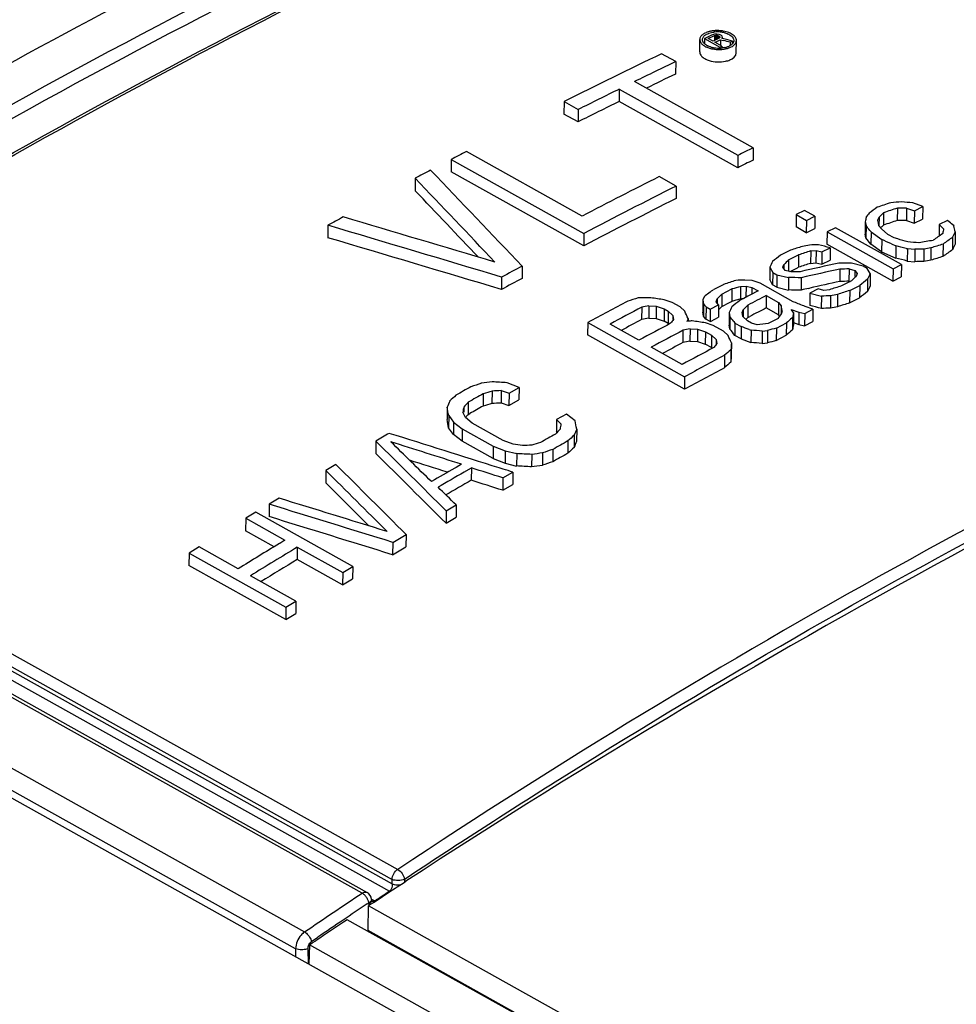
# Model space of a CAD drawing. Header units: millimetres. Extents: x 0 to 2100, y 0 to 1485.
# Tile 17 of 26: x 1774 to 1806, y 654 to 687. Entities that reach past the tile are written whole.
import ezdxf

# ---------------------------------------------------------------- set-up
doc = ezdxf.new("R2010")
doc.units = ezdxf.units.MM
doc.header["$LTSCALE"] = 115.5
doc.layers.get('0').update_dxf_attribs({"linetype": 'CONTINUOUS'})
doc.layers.add('CHAMFERS', color=7, linetype='CONTINUOUS')
doc.layers.add('DATUM_AXIS', color=7, linetype='CONTINUOUS')

msp = doc.modelspace()

# ---------------------------------------------------------------- linework, layer by layer
at = {"color": 7, "linetype": 'CONTINUOUS'}
for p, q in [((1785.478, 656.302), (1785.485, 657.152)), ((1933.006, 574.709), (1785.485, 657.152)), ((1932.983, 573.845), (1784.766, 656.677)), ((1785.46, 656.29), (1785.478, 656.302)), ((1933, 573.859), (1785.478, 656.302)), ((1783.474, 655.816), (1783.45, 655.162)), ((1783.474, 655.816), (1783.572, 655.882)), ((1932.596, 572.479), (1783.474, 655.816)), ((1783.572, 655.882), (1783.689, 655.96))]:
    msp.add_line(p, q, dxfattribs=at)
msp.add_arc((1945.79, 413.687), 291.501, 123.53152, 123.78577, dxfattribs=at)
at = {"layer": 'CHAMFERS', "color": 7, "linetype": 'CONTINUOUS'}
msp.add_line((1932.122, 572.076), (1690.312, 707.213), dxfattribs=at)
at = {"layer": 'DATUM_AXIS', "color": 7, "linetype": 'CONTINUOUS'}
for p, q in [((1785.268, 657.583), (1693.697, 708.758)), ((1693.867, 708.782), (1785.438, 657.607)), ((1691.707, 707.449), (1783.308, 656.258)), ((1782.995, 655.682), (1691.377, 706.883)), ((1797.363, 686.886), (1797.285, 686.883)), ((1797.441, 686.877), (1797.363, 686.886)), ((1796.782, 686.28), (1796.785, 686.702)), ((1796.948, 686.736), (1796.947, 686.559)), ((1796.978, 686.75), (1796.948, 686.736)), ((1796.948, 686.736), (1797.47, 686.444)), ((1797.098, 686.806), (1796.978, 686.75)), ((1797.071, 686.736), (1797.261, 686.826)), ((1797.238, 686.643), (1797.071, 686.736)), ((1797.158, 686.835), (1797.098, 686.806)), ((1797.188, 686.849), (1797.158, 686.835)), ((1797.218, 686.863), (1797.188, 686.849)), ((1797.285, 686.883), (1797.218, 686.863)), ((1797.262, 686.654), (1797.238, 686.643)), ((1797.261, 686.826), (1797.284, 686.837)), ((1797.285, 686.666), (1797.262, 686.654)), ((1797.284, 686.837), (1797.283, 686.665)), ((1797.284, 686.837), (1797.329, 686.847)), ((1797.309, 686.677), (1797.285, 686.666)), ((1797.304, 686.606), (1797.368, 686.636)), ((1797.538, 686.476), (1797.304, 686.606)), ((1797.333, 686.688), (1797.309, 686.677)), ((1797.329, 686.847), (1797.328, 686.686)), ((1797.329, 686.847), (1797.374, 686.845)), ((1797.356, 686.699), (1797.333, 686.688)), ((1797.38, 686.71), (1797.356, 686.699)), ((1797.368, 686.636), (1797.477, 686.688)), ((1797.374, 686.845), (1797.373, 686.707)), ((1797.374, 686.845), (1797.418, 686.832)), ((1797.404, 686.722), (1797.38, 686.71)), ((1797.427, 686.733), (1797.404, 686.722)), ((1797.418, 686.832), (1797.418, 686.744)), ((1797.418, 686.832), (1797.452, 686.813)), ((1797.451, 686.744), (1797.427, 686.733)), ((1797.486, 686.863), (1797.441, 686.877)), ((1797.452, 686.813), (1797.451, 686.775)), ((1797.474, 686.766), (1797.451, 686.744)), ((1797.452, 686.813), (1797.474, 686.789)), ((1797.474, 686.789), (1797.474, 686.766)), ((1797.477, 686.688), (1797.495, 686.696)), ((1797.53, 686.839), (1797.486, 686.863)), ((1797.495, 686.696), (1797.494, 686.5)), ((1797.495, 686.696), (1797.591, 686.67)), ((1797.552, 686.815), (1797.53, 686.839)), ((1797.54, 686.74), (1797.563, 686.774)), ((1797.563, 686.734), (1797.54, 686.74)), ((1797.563, 686.774), (1797.552, 686.815)), ((1797.897, 686.645), (1797.746, 686.686)), ((1797.818, 686.608), (1797.817, 686.495)), ((1797.818, 686.608), (1797.897, 686.645)), ((1797.897, 686.645), (1797.896, 686.557)), ((1798.031, 686.244), (1798.035, 686.666)), ((1795.964, 685.947), (1795.483, 686.216)), ((1797.47, 686.444), (1797.538, 686.476)), ((1797.47, 686.444), (1797.47, 686.409)), ((1797.538, 686.476), (1797.537, 686.443)), ((1795.964, 685.947), (1795.961, 685.525)), ((1798.606, 683.009), (1794.564, 685.268)), ((1794.039, 685.01), (1794.036, 684.588)), ((1794.039, 685.01), (1798.081, 682.751)), ((1792.157, 684.583), (1792.154, 684.161)), ((1792.157, 684.583), (1792.639, 684.315)), ((1798.078, 682.329), (1794.036, 684.588)), ((1792.639, 684.315), (1792.635, 683.892)), ((1792.635, 683.892), (1792.154, 684.161)), ((1792.777, 680.681), (1788.832, 682.886)), ((1798.606, 683.009), (1798.603, 682.587)), ((1788.306, 682.612), (1788.303, 682.19)), ((1788.306, 682.612), (1792.829, 680.085)), ((1798.081, 682.751), (1798.078, 682.329)), ((1792.826, 679.663), (1788.303, 682.19)), ((1787.081, 681.967), (1787.078, 681.545)), ((1795.98, 681.704), (1795.403, 682.026)), ((1795.98, 681.704), (1795.977, 681.282)), ((1800.354, 680.87), (1800.07, 680.729)), ((1800.706, 680.674), (1800.354, 680.87)), ((1803.523, 680.949), (1803.52, 680.527)), ((1803.834, 680.953), (1803.831, 680.531)), ((1803.834, 680.953), (1804.102, 680.862)), ((1804.386, 681), (1804.048, 681.13)), ((1804.102, 680.862), (1804.099, 680.44)), ((1804.102, 680.862), (1804.386, 681)), ((1804.386, 681), (1804.383, 680.578)), ((1800.07, 680.729), (1800.067, 680.307)), ((1800.07, 680.729), (1800.421, 680.532)), ((1800.421, 680.532), (1800.418, 680.11)), ((1800.421, 680.532), (1800.706, 680.674)), ((1800.706, 680.674), (1800.703, 680.252)), ((1802.459, 680.651), (1802.456, 680.632)), ((1802.854, 680.549), (1802.897, 680.644)), ((1802.859, 680.527), (1802.854, 680.549)), ((1802.897, 680.644), (1802.895, 680.347)), ((1803.055, 680.794), (1803.051, 680.372)), ((1803.831, 680.531), (1804.099, 680.44)), ((1804.099, 680.44), (1804.383, 680.578)), ((1805.23, 680.528), (1804.946, 680.391)), ((1805.291, 680.478), (1805.23, 680.528)), ((1784.105, 680.364), (1784.101, 679.941)), ((1800.418, 680.11), (1800.067, 680.307)), ((1800.418, 680.11), (1800.703, 680.252)), ((1801.409, 680.281), (1801.125, 680.139)), ((1803.659, 679.023), (1801.409, 680.281)), ((1802.429, 680.488), (1802.426, 680.066)), ((1802.429, 680.488), (1802.456, 680.354)), ((1802.456, 680.354), (1802.453, 679.932)), ((1802.584, 680.191), (1802.624, 680.14)), ((1802.895, 680.347), (1802.89, 680.37)), ((1802.978, 680.241), (1802.895, 680.347)), ((1803.203, 680.056), (1802.978, 680.241)), ((1803.034, 680.356), (1803.051, 680.372)), ((1804.946, 680.391), (1804.943, 679.994)), ((1804.946, 680.391), (1805.1, 680.245)), ((1792.829, 680.085), (1792.826, 679.663)), ((1801.125, 680.139), (1801.122, 679.717)), ((1801.125, 680.139), (1803.375, 678.882)), ((1802.453, 679.932), (1802.426, 680.066)), ((1802.621, 679.718), (1802.453, 679.932)), ((1802.624, 680.14), (1802.621, 679.718)), ((1802.624, 680.14), (1802.989, 679.877)), ((1802.989, 679.877), (1802.986, 679.455)), ((1803.414, 679.938), (1803.203, 680.056)), ((1803.538, 679.9), (1803.414, 679.938)), ((1805.408, 679.954), (1805.405, 679.532)), ((1805.495, 680.143), (1805.492, 679.721)), ((1799.874, 679.513), (1799.533, 679.34)), ((1800.567, 679.488), (1800.751, 679.506)), ((1800.751, 679.506), (1800.748, 679.084)), ((1800.751, 679.506), (1800.948, 679.456)), ((1800.948, 679.456), (1801.233, 679.598)), ((1803.372, 678.46), (1801.122, 679.717)), ((1801.233, 679.598), (1801.229, 679.176)), ((1802.986, 679.455), (1802.621, 679.718)), ((1803.324, 679.731), (1803.468, 679.669)), ((1803.468, 679.669), (1803.465, 679.247)), ((1803.823, 679.578), (1803.863, 679.568)), ((1803.863, 679.568), (1803.86, 679.146)), ((1803.863, 679.568), (1804.117, 679.545)), ((1804.117, 679.545), (1804.114, 679.123)), ((1804.428, 679.55), (1804.425, 679.128)), ((1804.669, 679.594), (1804.666, 679.172)), ((1805.08, 679.722), (1805.077, 679.3)), ((1799.814, 679.183), (1799.811, 678.795)), ((1799.814, 679.183), (1800.155, 679.355)), ((1800.155, 679.355), (1800.152, 678.933)), ((1800.567, 679.488), (1800.564, 679.066)), ((1800.948, 679.456), (1800.945, 679.034)), ((1800.945, 679.034), (1801.229, 679.176)), ((1802.986, 679.455), (1803.465, 679.247)), ((1790.729, 678.973), (1790.725, 678.551)), ((1799.175, 678.933), (1799.172, 678.511)), ((1799.175, 678.933), (1799.273, 678.757)), ((1799.614, 678.931), (1799.657, 679.028)), ((1799.698, 678.824), (1799.614, 678.931)), ((1799.657, 679.028), (1799.656, 678.877)), ((1799.887, 678.799), (1800.001, 678.857)), ((1800.001, 678.857), (1800.114, 678.914)), ((1800.114, 678.914), (1800.134, 678.924)), ((1800.134, 678.924), (1800.152, 678.933)), ((1800.564, 679.066), (1800.748, 679.084)), ((1800.748, 679.084), (1800.945, 679.034)), ((1801.565, 678.87), (1801.562, 678.448)), ((1801.876, 678.877), (1801.873, 678.455)), ((1801.876, 678.877), (1802.074, 678.827)), ((1802.358, 678.969), (1801.963, 679.07)), ((1802.074, 678.827), (1802.072, 678.624)), ((1802.074, 678.827), (1802.157, 678.72)), ((1802.498, 678.891), (1802.358, 678.969)), ((1802.596, 678.716), (1802.498, 678.891)), ((1803.375, 678.882), (1803.372, 678.46)), ((1803.375, 678.882), (1803.659, 679.023)), ((1803.659, 679.023), (1803.656, 678.601)), ((1803.86, 679.146), (1804.114, 679.123)), ((1790.028, 678.597), (1790.025, 678.175)), ((1798.577, 678.476), (1798.323, 678.496)), ((1799.27, 678.335), (1799.172, 678.511)), ((1799.273, 678.757), (1799.27, 678.335)), ((1799.273, 678.757), (1799.413, 678.679)), ((1799.413, 678.679), (1799.41, 678.257)), ((1799.413, 678.679), (1799.808, 678.579)), ((1799.895, 678.774), (1799.698, 678.824)), ((1799.808, 678.579), (1799.805, 678.157)), ((1799.856, 678.784), (1799.887, 678.799)), ((1800.247, 678.577), (1800.244, 678.155)), ((1802.157, 678.72), (1802.114, 678.623)), ((1802.509, 678.523), (1802.506, 678.101)), ((1802.596, 678.716), (1802.593, 678.294)), ((1803.372, 678.46), (1803.656, 678.601)), ((1797.6, 678.35), (1797.259, 678.173)), ((1797.54, 678.016), (1797.881, 678.193)), ((1797.881, 678.193), (1797.878, 677.771)), ((1798.179, 678.271), (1798.176, 677.849)), ((1798.179, 678.271), (1798.363, 678.29)), ((1798.363, 678.29), (1798.36, 677.911)), ((1798.363, 678.29), (1798.561, 678.241)), ((1798.561, 678.241), (1798.559, 678.013)), ((1798.561, 678.241), (1798.772, 678.123)), ((1798.845, 678.387), (1798.577, 678.476)), ((1799.97, 677.759), (1798.845, 678.387)), ((1799.41, 678.257), (1799.27, 678.335)), ((1799.41, 678.257), (1799.805, 678.157)), ((1800.502, 678.213), (1800.536, 678.221)), ((1800.823, 678.195), (1800.539, 678.05)), ((1801.02, 678.145), (1800.823, 678.195)), ((1801.204, 678.164), (1801.02, 678.145)), ((1801.957, 678.47), (1801.616, 678.297)), ((1801.873, 678.455), (1801.91, 678.446)), ((1801.897, 678.14), (1802.238, 678.312)), ((1802.238, 678.312), (1802.235, 677.89)), ((1795.84, 677.735), (1795.573, 677.823)), ((1796.888, 677.827), (1796.885, 677.405)), ((1796.931, 677.926), (1796.888, 677.827)), ((1796.888, 677.827), (1796.915, 677.689)), ((1797.34, 677.759), (1797.383, 677.858)), ((1797.383, 677.858), (1797.382, 677.705)), ((1797.54, 678.016), (1797.537, 677.594)), ((1798.143, 677.84), (1798.176, 677.849)), ((1798.19, 677.822), (1798.146, 677.799)), ((1798.285, 677.872), (1798.19, 677.822)), ((1798.424, 677.944), (1798.285, 677.872)), ((1798.494, 677.98), (1798.424, 677.944)), ((1798.772, 678.123), (1798.494, 677.98)), ((1799.053, 677.966), (1799.05, 677.544)), ((1799.053, 677.966), (1799.475, 677.73)), ((1800.539, 678.05), (1800.535, 677.628)), ((1800.539, 678.05), (1800.934, 677.951)), ((1800.934, 677.951), (1800.93, 677.529)), ((1801.245, 677.959), (1801.242, 677.537)), ((1801.486, 678.006), (1801.482, 677.584)), ((1801.897, 678.14), (1801.894, 677.718)), ((1801.894, 677.718), (1802.235, 677.89)), ((1794.806, 677.571), (1794.803, 677.149)), ((1795.047, 677.622), (1795.044, 677.2)), ((1795.047, 677.622), (1795.302, 677.603)), ((1795.302, 677.603), (1795.299, 677.181)), ((1795.302, 677.603), (1795.57, 677.516)), ((1795.57, 677.516), (1795.566, 677.094)), ((1795.57, 677.516), (1795.71, 677.437)), ((1796.122, 677.578), (1795.84, 677.735)), ((1796.276, 677.43), (1796.122, 677.578)), ((1796.915, 677.689), (1796.912, 677.267)), ((1796.915, 677.689), (1796.998, 677.581)), ((1796.998, 677.581), (1796.995, 677.159)), ((1796.998, 677.581), (1797.139, 677.502)), ((1797.139, 677.502), (1797.136, 677.08)), ((1797.139, 677.502), (1797.423, 677.651)), ((1797.423, 677.651), (1797.34, 677.759)), ((1797.423, 677.651), (1797.42, 677.229)), ((1797.52, 677.576), (1797.537, 677.594)), ((1797.537, 677.594), (1797.799, 677.73)), ((1797.799, 677.73), (1797.84, 677.751)), ((1797.84, 677.751), (1797.878, 677.771)), ((1798.227, 677.386), (1798.27, 677.485)), ((1798.27, 677.485), (1798.269, 677.248)), ((1798.427, 677.642), (1798.424, 677.22)), ((1799.472, 677.308), (1799.05, 677.544)), ((1799.475, 677.73), (1799.472, 677.308)), ((1799.475, 677.73), (1799.559, 677.622)), ((1799.559, 677.622), (1799.557, 677.349)), ((1799.981, 677.386), (1799.897, 677.494)), ((1799.897, 677.494), (1800.165, 677.406)), ((1800, 677.746), (1799.97, 677.759)), ((1800.362, 677.356), (1800.646, 677.503)), ((1800.646, 677.503), (1800.379, 677.591)), ((1800.646, 677.503), (1800.643, 677.081)), ((1795.044, 677.2), (1795.299, 677.181)), ((1795.299, 677.181), (1795.566, 677.094)), ((1795.71, 677.437), (1795.707, 677.015)), ((1795.71, 677.437), (1795.864, 677.289)), ((1795.864, 677.289), (1795.863, 677.15)), ((1795.864, 677.289), (1795.891, 677.15)), ((1796.38, 677.168), (1796.387, 677.183)), ((1796.387, 677.183), (1796.386, 677.105)), ((1796.912, 677.267), (1796.885, 677.405)), ((1796.995, 677.159), (1796.912, 677.267)), ((1797.136, 677.08), (1796.995, 677.159)), ((1797.168, 677.097), (1797.294, 677.163)), ((1797.294, 677.163), (1797.42, 677.229)), ((1797.789, 677.385), (1797.785, 676.963)), ((1797.789, 677.385), (1797.815, 677.247)), ((1797.815, 677.247), (1797.812, 676.825)), ((1798.254, 677.248), (1798.227, 677.386)), ((1798.408, 677.101), (1798.254, 677.248)), ((1798.389, 677.185), (1798.424, 677.22)), ((1798.424, 677.22), (1798.494, 677.256)), ((1799.455, 677.19), (1799.114, 677.013)), ((1799.471, 677.215), (1799.455, 677.19)), ((1799.504, 677.267), (1799.472, 677.308)), ((1799.927, 677.199), (1799.951, 677.22)), ((1799.951, 677.22), (1799.947, 676.798)), ((1799.981, 677.386), (1799.977, 676.964)), ((1800.165, 677.406), (1800.161, 676.984)), ((1800.165, 677.406), (1800.362, 677.356)), ((1800.362, 677.356), (1800.359, 676.934)), ((1792.963, 677.047), (1792.96, 676.624)), ((1792.963, 677.047), (1796.268, 675.199)), ((1794.711, 676.444), (1793.726, 676.994)), ((1795.707, 677.015), (1795.566, 677.094)), ((1795.733, 676.99), (1795.707, 677.015)), ((1795.802, 677.035), (1795.791, 677.021)), ((1796.397, 677.089), (1796.343, 677.083)), ((1796.454, 676.836), (1796.451, 676.414)), ((1796.454, 676.836), (1796.708, 676.817)), ((1796.708, 676.817), (1796.705, 676.395)), ((1796.708, 676.817), (1796.976, 676.73)), ((1797.247, 676.949), (1796.979, 677.037)), ((1797.136, 677.08), (1797.168, 677.097)), ((1797.599, 676.752), (1797.247, 676.949)), ((1797.812, 676.825), (1797.785, 676.963)), ((1797.942, 677.084), (1797.983, 677.031)), ((1797.983, 677.031), (1797.98, 676.609)), ((1797.983, 677.031), (1798.194, 676.913)), ((1798.194, 676.913), (1798.191, 676.491)), ((1798.549, 677.022), (1798.408, 677.101)), ((1798.468, 676.809), (1798.532, 676.785)), ((1798.746, 676.973), (1798.549, 677.022)), ((1799.396, 676.856), (1799.392, 676.434)), ((1799.396, 676.856), (1799.737, 677.033)), ((1799.737, 677.033), (1799.734, 676.611)), ((1799.978, 677.044), (1800.161, 676.984)), ((1800.161, 676.984), (1800.359, 676.934)), ((1800.359, 676.934), (1800.643, 677.081)), ((1796.265, 674.777), (1792.96, 676.624)), ((1796.213, 676.785), (1796.21, 676.363)), ((1796.976, 676.73), (1796.973, 676.308)), ((1796.976, 676.73), (1797.187, 676.612)), ((1797.187, 676.612), (1797.184, 676.19)), ((1797.187, 676.612), (1797.341, 676.464)), ((1797.753, 676.604), (1797.599, 676.752)), ((1798.191, 676.491), (1797.98, 676.609)), ((1798.191, 676.491), (1798.529, 676.363)), ((1798.532, 676.785), (1798.529, 676.363)), ((1798.914, 676.757), (1798.911, 676.335)), ((1798.914, 676.757), (1799.098, 676.777)), ((1799.098, 676.777), (1799.095, 676.355)), ((1799.392, 676.434), (1799.734, 676.611)), ((1796.187, 675.619), (1795.133, 676.208)), ((1796.451, 676.414), (1796.705, 676.395)), ((1796.705, 676.395), (1796.973, 676.308)), ((1797.184, 676.19), (1796.973, 676.308)), ((1797.21, 676.165), (1797.184, 676.19)), ((1797.279, 676.21), (1797.268, 676.195)), ((1797.341, 676.464), (1797.34, 676.325)), ((1797.341, 676.464), (1797.368, 676.325)), ((1797.863, 676.357), (1797.86, 675.935)), ((1798.911, 676.335), (1799.095, 676.355)), ((1797.633, 675.929), (1797.63, 675.507)), ((1797.847, 676.119), (1797.844, 675.697)), ((1796.268, 675.199), (1796.265, 674.777)), ((1790.622, 674.83), (1790.214, 674.994)), ((1790.281, 674.639), (1790.622, 674.83)), ((1790.622, 674.83), (1790.619, 674.407)), ((1789.404, 674.62), (1789.401, 674.197)), ((1789.702, 674.708), (1789.699, 674.286)), ((1790.013, 674.725), (1790.01, 674.303)), ((1790.013, 674.725), (1790.281, 674.639)), ((1790.281, 674.639), (1790.278, 674.217)), ((1788.169, 674.159), (1788.166, 673.737)), ((1788.735, 674.163), (1788.734, 673.988)), ((1788.892, 674.331), (1788.889, 673.909)), ((1790.01, 674.303), (1790.278, 674.217)), ((1790.278, 674.217), (1790.619, 674.407)), ((1758.747, 673.895), (1786.485, 658.394)), ((1788.223, 673.873), (1788.22, 673.45)), ((1788.223, 673.873), (1788.391, 673.651)), ((1788.802, 673.806), (1788.705, 673.988)), ((1789.027, 673.616), (1788.802, 673.806)), ((1788.872, 673.89), (1788.889, 673.909)), ((1788.889, 673.909), (1788.946, 673.941)), ((1792.24, 673.926), (1791.898, 673.735)), ((1792.534, 673.697), (1792.24, 673.926)), ((1758.554, 673.55), (1786.292, 658.048)), ((1788.387, 673.228), (1788.22, 673.45)), ((1788.391, 673.651), (1788.387, 673.228)), ((1788.391, 673.651), (1788.685, 673.422)), ((1790.082, 673.027), (1789.027, 673.616)), ((1791.898, 673.735), (1791.895, 673.313)), ((1791.898, 673.735), (1792.053, 673.585)), ((1758.415, 673.182), (1786.201, 657.653)), ((1758.55, 673.408), (1786.299, 657.9)), ((1788.682, 672.999), (1788.387, 673.228)), ((1788.685, 673.422), (1788.682, 672.999)), ((1788.685, 673.422), (1789.74, 672.832)), ((1791.914, 673.294), (1791.895, 673.313)), ((1792.501, 673.207), (1792.498, 672.785)), ((1792.588, 673.413), (1792.585, 672.991)), ((1785.74, 673.003), (1785.737, 672.58)), ((1789.737, 672.41), (1788.682, 672.999)), ((1789.74, 672.832), (1789.737, 672.41)), ((1789.74, 672.832), (1790.149, 672.668)), ((1790.42, 672.902), (1790.082, 673.027)), ((1790.744, 672.848), (1790.42, 672.902)), ((1792.287, 673.008), (1792.284, 672.586)), ((1790.149, 672.668), (1790.146, 672.246)), ((1790.149, 672.668), (1790.544, 672.576)), ((1790.544, 672.576), (1790.541, 672.153)), ((1791.053, 672.548), (1791.049, 672.126)), ((1791.421, 672.598), (1791.418, 672.176)), ((1791.776, 672.72), (1791.772, 672.298)), ((1784.375, 672.205), (1784.033, 672.003)), ((1788.66, 672.213), (1788.474, 672.106)), ((1789.737, 672.41), (1790.146, 672.246)), ((1790.146, 672.246), (1790.541, 672.153)), ((1784.033, 672.003), (1784.03, 671.581)), ((1788.474, 672.106), (1788.432, 672.081)), ((1788.745, 671.942), (1788.998, 672.088)), ((1788.998, 672.088), (1788.995, 671.666)), ((1790.083, 672.046), (1789.942, 672.091)), ((1790.069, 671.748), (1790.41, 671.943)), ((1790.41, 671.943), (1790.407, 671.521)), ((1790.069, 671.748), (1790.066, 671.325)), ((1790.066, 671.325), (1790.407, 671.521)), ((1782.099, 670.85), (1782.096, 670.427)), ((1782.441, 671.055), (1782.099, 670.85)), ((1788.135, 670.625), (1788.477, 670.825)), ((1788.477, 670.825), (1788.473, 670.402)), ((1781.644, 670.575), (1781.303, 670.368)), ((1784.949, 668.728), (1781.644, 670.575)), ((1788.135, 670.625), (1788.132, 670.202)), ((1781.303, 670.368), (1781.3, 669.945)), ((1781.303, 670.368), (1782.639, 669.622)), ((1788.132, 670.202), (1788.473, 670.402)), ((1782.275, 669.4), (1781.3, 669.945)), ((1786.77, 669.819), (1786.767, 669.396)), ((1782.462, 669.514), (1782.449, 669.506)), ((1782.639, 669.622), (1782.462, 669.514)), ((1786.315, 669.548), (1786.312, 669.125)), ((1779.368, 669.184), (1779.365, 668.76)), ((1779.71, 669.394), (1779.368, 669.184)), ((1779.368, 669.184), (1782.674, 667.337)), ((1781.046, 668.648), (1779.71, 669.394)), ((1783.061, 669.386), (1783.058, 668.963)), ((1783.061, 669.386), (1784.608, 668.521)), ((1782.67, 666.913), (1779.365, 668.76)), ((1784.605, 668.098), (1783.058, 668.963)), ((1783.015, 667.547), (1781.468, 668.412)), ((1784.608, 668.521), (1784.605, 668.098)), ((1784.608, 668.521), (1784.949, 668.728)), ((1784.949, 668.728), (1784.946, 668.305)), ((1784.605, 668.098), (1784.946, 668.305)), ((1782.674, 667.337), (1783.015, 667.547)), ((1783.015, 667.547), (1783.012, 667.124)), ((1782.674, 667.337), (1782.67, 666.913)), ((1782.67, 666.913), (1783.012, 667.124)), ((1786.299, 657.9), (1786.292, 658.048)), ((1786.715, 658.06), (1786.721, 657.957)), ((1786.216, 657.633), (1786.398, 657.751)), ((1786.398, 657.751), (1786.461, 657.793)), ((1786.461, 657.793), (1786.701, 657.949)), ((1786.701, 657.949), (1786.763, 657.989)), ((1785.591, 657.368), (1785.594, 657.326)), ((1785.596, 657.378), (1785.7, 657.32)), ((1785.712, 657.302), (1786.216, 657.633)), ((1785.444, 657.213), (1785.5, 657.251)), ((1785.485, 657.152), (1785.523, 657.178)), ((1785.503, 657.209), (1785.5, 657.251)), ((1785.523, 657.178), (1785.541, 657.189)), ((1785.541, 657.189), (1785.622, 657.243)), ((1785.596, 657.315), (1785.594, 657.326)), ((1785.602, 657.288), (1785.601, 657.29)), ((1785.622, 657.243), (1785.641, 657.255)), ((1785.641, 657.255), (1785.658, 657.266)), ((1785.658, 657.266), (1785.712, 657.302)), ((1783.542, 655.927), (1783.76, 656.075)), ((1782.995, 655.682), (1783.003, 655.411)), ((1783.446, 655.164), (1783.428, 655.695))]:
    msp.add_line(p, q, dxfattribs=at)
msp.add_lwpolyline([(1785.601, 657.29), (1785.599, 657.296), (1785.597, 657.305), (1785.596, 657.315)], dxfattribs=at)
for centre, radius, start, end in [((1797.172, 686.495), 0.475, 119.5606, 124.401), ((1797.213, 686.422), 0.559, 115.2567, 119.5739), ((1797.339, 686.071), 0.933, 101.4486, 104.5122), ((1797.357, 685.985), 1.02, 98.5544, 101.4554), ((1797.367, 685.918), 1.089, 95.7993, 98.5607), ((1797.373, 685.861), 1.146, 93.1298, 95.7997), ((1797.38, 685.957), 1.003, 90.0394, 95.7945), ((1797.376, 685.802), 1.204, 85.3499, 93.1206), ((1797.381, 685.923), 1.037, 84.4156, 90.0645), ((1797.38, 685.834), 1.173, 79.8215, 85.3962), ((1797.384, 685.951), 1.009, 81.5629, 84.4255), ((1797.39, 685.995), 0.964, 78.6232, 81.5638), ((1797.402, 686.052), 0.907, 75.5477, 78.6305), ((1797.4, 685.945), 1.059, 74.5174, 79.8367), ((1797.421, 686.127), 0.829, 72.3054, 75.5556), ((1797.582, 686.401), 0.567, 56.5184, 60.8536), ((1797.516, 686.368), 0.57, 60.8647, 65.1298), ((1797.726, 686.712), 0.23, 317.7619, 322.1914), ((1898.532, 472.108), 237.616, 115.70134, 116.5946), ((1797.236, 686.965), 0.564, 236.4966, 240.8535), ((1797.286, 686.969), 0.534, 240.8089, 242.2796), ((1797.309, 687.013), 0.584, 242.2995, 245.1135), ((1797.386, 687.305), 0.938, 251.5072, 254.5591), ((1797.418, 687.422), 1.058, 254.5969, 260.2418), ((1797.396, 687.238), 0.826, 252.3587, 255.6225), ((1797.416, 687.313), 0.904, 255.6146, 258.7082), ((1797.438, 687.535), 1.173, 260.2165, 265.5001), ((1797.427, 687.37), 0.961, 258.7009, 261.6496), ((1797.434, 687.415), 1.007, 261.6488, 264.5167), ((1797.437, 687.444), 1.036, 264.51, 270.1566), ((1797.441, 687.561), 1.199, 265.4442, 274.5902), ((1797.437, 687.428), 1.02, 270.1569, 272.993), ((1797.439, 687.399), 0.991, 272.9878, 275.71), ((1797.448, 687.468), 1.106, 274.6045, 278.6333), ((1797.46, 687.388), 1.025, 278.6411, 281.5295), ((1797.471, 687.199), 0.788, 282.0497, 285.4374), ((1797.495, 687.112), 0.698, 285.427, 289.0775), ((1797.525, 687.028), 0.608, 289.0737, 293.0843), ((1797.559, 686.948), 0.522, 293.0694, 297.5504), ((1898.282, 473.344), 235.943, 115.69985, 116.07777), ((1897.927, 473.626), 235.156, 115.69693, 115.96635), ((1899.761, 470.332), 239.298, 116.2188, 116.59311), ((1899.558, 470.298), 238.862, 116.217, 116.59199), ((1902.707, 463.868), 246.854, 117.47162, 117.6091), ((1903.059, 469.58), 237.618, 116.07749, 116.21853), ((1902.857, 469.546), 237.182, 116.07543, 116.21673), ((1903.72, 461.939), 249.032, 117.79186, 117.92854), ((1905.37, 464.14), 244.064, 116.78008, 117.47267), ((1906.158, 463.404), 244.528, 116.78056, 117.61062), ((1905.956, 463.37), 244.091, 116.77978, 117.61132), ((1906.24, 457.248), 254.357, 118.56196, 118.69676), ((1909.493, 457.067), 251.689, 118.15562, 118.3366), ((1909.29, 457.033), 251.253, 118.15728, 118.33857), ((1911.633, 459.645), 245.639, 117.27856, 117.44281), ((1911.996, 456.125), 250.949, 117.96241, 118.31576), ((1912.25, 456.202), 250.593, 117.94754, 118.22753), ((1911.402, 459.665), 245.141, 117.27865, 117.42494), ((1911.885, 456.473), 249.812, 117.94872, 118.12884), ((1913.235, 455.652), 250.593, 117.94754, 118.22753), ((1913.657, 455.416), 250.593, 117.94754, 118.22753), ((1913.292, 455.687), 249.812, 117.94872, 118.12884), ((1914.712, 454.827), 250.593, 117.94754, 118.22753), ((1915.301, 454.277), 250.949, 117.96241, 118.31576), ((1915.098, 454.243), 250.513, 117.96373, 118.3177), ((1916.257, 448.365), 259.802, 119.33356, 119.46313), ((1916.679, 448.129), 259.802, 119.33356, 119.46313), ((1916.452, 448.14), 259.315, 119.33726, 119.45264), ((1918.746, 444.01), 264.818, 120.03547, 120.14927), ((1919.141, 446.753), 259.802, 119.33356, 119.46313), ((1919.563, 446.517), 259.802, 119.33356, 119.46313), ((1919.361, 446.483), 259.366, 119.33726, 119.46706), ((1921.03, 442.612), 265.025, 120.0213, 120.22033), ((1921.323, 442.435), 265.048, 120.01341, 120.23455), ((1920.881, 442.815), 264.134, 119.95482, 120.17165), ((1925.301, 434.501), 275.017, 121.29418, 121.6368), ((1925.631, 434.415), 274.841, 121.24761, 121.63687), ((1935.154, 430.203), 271.857, 118.36741, 123.0821), ((1925.257, 434.666), 274.072, 121.25442, 121.55588), ((1785.103, 657.286), 0.34, 52.916, 57.0413), ((1784.952, 657.117), 0.567, 27.7518, 39.8643), ((1785.292, 657.345), 0.3, 4.4111, 60.7636), ((1932.862, 437.259), 264.786, 123.83094, 124.04329), ((1784.98, 657.148), 0.53, 11.2258, 13.963), ((1785.36, 657.514), 0.298, 298.1361, 302.912), ((1785.984, 657.246), 0.482, 184.4316, 189.1338), ((1785.521, 657.32), 0.0742, 352.0023, 4.2052), ((1785.548, 657.042), 0.317, 56.7535, 61.2924), ((1933.62, 436.137), 266.141, 124.0433, 124.26961)]:
    msp.add_arc(centre, radius, start, end, dxfattribs=at)
for centre, major_axis, ratio, start_param, end_param in [((1769.983, 456.723), (708.122, -200.634), 0.311272, 1.619698, 1.619955), ((1769.678, 456.894), (721.934, -208.276), 0.304488, 1.619577, 1.619891), ((1780.953, 450.593), (-432.262, 513.583), 0.237828, 4.966014, 4.972966), ((1779.283, 451.526), (-430.212, 512.641), 0.23823, -1.317718, -1.311635), ((1779.283, 451.526), (-429.445, 511.727), 0.23823, -1.316495, -1.311659), ((1797.4, 441.401), (100.547, 264.372), 0.470398, 6.92914, 6.930834), ((1795.637, 442.386), (182.737, 216.292), 0.698073, 0.847926, 0.849902), ((1795.929, 442.223), (182.738, 216.292), 0.698073, 0.848209, 0.850185), ((1793.427, 443.621), (322.054, 71.693), 0.708482, 1.382958, 1.384087), ((1792.724, 444.014), (367.331, 20.32), 0.642781, 1.505022, 1.505869), ((1790.192, 445.429), (449.933, -47.744), 0.521412, 1.595316, 1.596163), ((1804.648, 437.35), (847.175, -277.149), 0.253878, 1.671127, 1.677212), ((1799.967, 439.966), (24.093, 307.625), 0.084167, 0.679008, 0.679761), ((1798.28, 440.909), (73.244, 279.212), 0.333157, 0.63085, 0.631697), ((1802.077, 438.787), (-33.284, 339.142), 0.101025, -0.787942, -0.787283), ((1798.139, 440.988), (86.245, 272.045), 0.401444, 0.633101, 0.634231), ((1795.929, 442.223), (182.412, 215.907), 0.698073, 0.848165, 0.850145), ((1792.724, 444.014), (366.676, 20.284), 0.642781, 1.504977, 1.505825), ((1806.395, 436.374), (849.152, -278.232), 0.25321, 1.672782, 1.679737), ((1806.297, 436.429), (-273.349, 443.803), 0.261223, -1.157172, -1.15674), ((1798.139, 440.988), (86.091, 271.561), 0.401444, 0.633187, 0.633785), ((1802.429, 438.591), (24.094, 307.625), 0.084171, 0.673831, 0.674678), ((1825.004, 425.974), (786.263, -688.386), 0.173473, 1.746107, 1.746313), ((1804.96, 437.176), (-33.284, 339.142), 0.101025, -0.782108, -0.781261), ((1806.395, 436.374), (847.639, -277.736), 0.25321, 1.672821, 1.679787), ((1770.571, 456.394), (1694.231, -742.927), 0.117734, 1.60307, 1.603267), ((1785.586, 448.003), (821.48, -263.058), 0.262892, 1.632591, 1.633005), ((1796.545, 441.879), (263.592, 143.308), 0.747088, 1.156163, 1.157857), ((1799.224, 440.382), (104.986, 262.017), 0.490033, 6.933351, 6.935327), ((1799.515, 440.219), (104.986, 262.017), 0.490034, 0.649884, 0.65186), ((1801.726, 438.984), (48.845, 293.189), 0.202466, 0.639472, 0.640601), ((1796.111, 442.121), (192.094, 209.535), 0.710088, 0.894583, 0.896276), ((1795.701, 442.35), (263.592, 143.308), 0.747088, 1.168019, 1.168866), ((1794.81, 442.848), (367.331, 20.32), 0.642781, 1.518854, 1.519701), ((1790.966, 444.997), (697.078, -194.512), 0.316907, 7.92751, 7.928074), ((1788.856, 446.176), (697.078, -194.512), 0.316907, 1.637607, 1.638115), ((1793.075, 443.818), (449.933, -47.744), 0.521412, 1.601245, 1.602091), ((1795.185, 442.639), (367.333, 20.319), 0.642779, 1.510106, 1.510953), ((1796.873, 441.695), (263.592, 143.308), 0.747088, 1.157575, 1.158422), ((1797.752, 441.204), (192.094, 209.535), 0.710088, 0.881598, 0.883292), ((1799.515, 440.219), (104.799, 261.55), 0.490034, 0.649839, 0.651819), ((1801.726, 438.984), (48.758, 292.666), 0.202466, 0.639425, 0.640557), ((1796.721, 441.781), (100.547, 264.372), 0.470398, 0.662326, 0.66402), ((1797.137, 441.548), (86.245, 272.045), 0.401445, 0.649191, 0.65032), ((1796.392, 441.964), (192.094, 209.535), 0.710088, 0.894583, 0.896276), ((1788.856, 446.176), (695.835, -194.165), 0.316907, 1.637516, 1.638082), ((1796.873, 441.695), (263.123, 143.053), 0.747088, 1.157537, 1.158386), ((1797.752, 441.204), (191.752, 209.161), 0.710088, 0.881557, 0.883254), ((1797.119, 441.558), (48.846, 293.188), 0.202468, 0.660642, 0.661771), ((1796.392, 441.964), (191.752, 209.161), 0.710088, 0.894565, 0.896261), ((1796.881, 441.691), (246.985, 161.202), 0.746411, 7.383751, 7.388549), ((1797.154, 441.538), (246.985, 161.202), 0.746411, 1.101412, 1.10621), ((1795.695, 442.354), (388.327, 0.401), 0.609646, 1.554026, 1.555155), ((1796.264, 442.036), (367.331, 20.32), 0.642781, 1.519983, 1.52083), ((1795.185, 442.639), (366.678, 20.283), 0.642779, 1.51007, 1.510918), ((1796.756, 441.761), (367.331, 20.32), 0.642781, 1.53099, 1.531837), ((1796.609, 441.843), (388.327, 0.401), 0.609646, 1.5608, 1.561929), ((1796.357, 441.984), (367.331, 20.32), 0.642781, 1.524781, 1.525628), ((1798.965, 440.526), (86.245, 272.045), 0.401445, 6.928989, 6.930118), ((1799.065, 440.471), (100.547, 264.372), 0.470398, 0.658375, 0.660068), ((1799.932, 439.986), (48.846, 293.188), 0.202468, 0.653868, 0.654997), ((1796.28, 442.027), (104.986, 262.017), 0.490033, 0.679521, 0.681496), ((1796.58, 441.859), (192.094, 209.535), 0.710088, 0.905872, 0.907566), ((1796.926, 441.666), (227.633, 180.08), 0.739682, 1.036607, 1.037736), ((1796.609, 441.843), (387.635, 0.4), 0.609646, 1.560791, 1.561922), ((1797.154, 441.538), (246.544, 160.915), 0.746411, 1.105259, 1.106202), ((1797.154, 441.538), (246.544, 160.915), 0.746411, 1.101395, 1.105134), ((1798.127, 440.995), (192.094, 209.535), 0.710088, 0.897405, 0.899099), ((1796.264, 442.036), (366.676, 20.284), 0.642781, 1.519964, 1.520813), ((1799.932, 439.986), (48.759, 292.666), 0.202468, 0.653847, 0.654978), ((1796.099, 442.128), (205.899, 198.843), 0.724411, 0.965989, 0.9674), ((1797.84, 441.155), (388.328, 0.4), 0.609645, 1.577171, 1.5783), ((1799.522, 440.215), (531.923, -100.222), 0.431723, 1.659361, 1.660207), ((1796.433, 441.941), (86.245, 272.045), 0.401444, 0.66048, 0.661609), ((1796.926, 441.666), (227.227, 179.759), 0.739682, 1.036736, 1.037741), ((1797.049, 441.597), (321.48, 71.565), 0.708482, 1.410653, 1.410906), ((1797.811, 441.171), (367.331, 20.32), 0.642781, 1.52591, 1.526757), ((1798.186, 440.962), (263.592, 143.308), 0.747088, 1.173382, 1.174228), ((1798.408, 440.837), (192.094, 209.535), 0.710088, 0.897405, 0.899099), ((1799.065, 440.471), (100.368, 263.9), 0.470398, 0.658356, 0.660053), ((1796.967, 441.643), (263.592, 143.308), 0.747088, 1.191727, 1.192574), ((1796.433, 441.941), (86.091, 271.561), 0.401444, 0.660614, 0.661315), ((1796.557, 441.872), (48.846, 293.188), 0.202468, 0.671367, 0.672496), ((1797.049, 441.597), (100.547, 264.372), 0.470398, 0.673051, 0.674745), ((1797.242, 441.489), (86.245, 272.045), 0.401445, 0.659916, 0.661045), ((1797.717, 441.224), (-33.284, 339.142), 0.101025, -0.810334, -0.809487), ((1797.787, 441.185), (1444.829, -605.252), 0.140061, 1.627612, 1.627873), ((1796.592, 441.853), (695.835, -194.165), 0.316907, 1.652785, 1.653351), ((1797.811, 441.171), (366.676, 20.284), 0.642781, 1.525902, 1.52675), ((1798.186, 440.962), (263.123, 143.053), 0.747088, 1.173372, 1.17422), ((1798.408, 440.837), (191.752, 209.161), 0.710088, 0.897392, 0.899089), ((1796.967, 441.643), (263.123, 143.053), 0.747088, 1.19175, 1.192599), ((1795.654, 442.377), (73.244, 279.212), 0.333157, 0.665002, 0.665755), ((1793.099, 443.805), (-104.871, 373.158), 0.209507, 5.327854, 5.3287), ((1795.502, 442.462), (48.845, 293.189), 0.202466, 0.677094, 0.677576), ((1793.779, 443.425), (-273.343, 443.801), 0.261223, -1.18369, -1.183265), ((1797.242, 441.489), (86.091, 271.56), 0.401445, 0.660175, 0.66042), ((1798.054, 441.035), (63.36, 284.802), 0.279709, 0.656734, 0.657988), ((1798.519, 440.776), (94.621, 267.531), 0.442817, 0.664667, 0.665921), ((1798.256, 440.923), (24.094, 307.625), 0.084171, 0.700646, 0.701493), ((1798.373, 440.857), (263.592, 143.308), 0.747088, 1.191727, 1.192574), ((1798.526, 440.772), (322.054, 71.693), 0.708482, 1.420498, 1.420897), ((1800.928, 439.429), (531.923, -100.222), 0.431723, 1.659361, 1.660207), ((1793.779, 443.425), (-272.856, 443.01), 0.261223, 5.099341, 5.099906), ((1806.226, 436.468), (1195.413, -468.023), 0.172599, 1.644744, 1.644973), ((1799.088, 440.457), (322.053, 71.694), 0.708483, 1.414286, 1.415415), ((1799.036, 440.487), (227.633, 180.08), 0.739682, 1.039994, 1.041123), ((1798.256, 440.923), (24.051, 307.077), 0.084171, 0.700649, 0.701497), ((1794.576, 442.979), (-104.871, 373.158), 0.209507, -0.955332, -0.954485), ((1800.319, 439.77), (449.933, -47.744), 0.521412, 1.629187, 1.630034), ((1798.519, 440.776), (94.453, 267.054), 0.442817, 0.664514, 0.665928), ((1798.373, 440.857), (263.123, 143.053), 0.747088, 1.19175, 1.192599), ((1797.131, 441.551), (73.244, 279.212), 0.333157, 0.665002, 0.665755), ((1796.258, 442.039), (10.954, 315.168), 0.030946, 0.73363, 0.734759), ((1800.319, 439.77), (449.131, -47.659), 0.521412, 1.6292, 1.630048), ((1799.036, 440.487), (227.227, 179.759), 0.739682, 1.040003, 1.041134), ((1797.998, 441.067), (94.621, 267.531), 0.442818, 0.674953, 0.676365), ((1796.258, 442.039), (10.935, 314.607), 0.030946, 0.733651, 0.734782), ((1797.998, 441.067), (94.453, 267.054), 0.442818, 0.674976, 0.67639), ((1797.422, 441.389), (205.899, 198.843), 0.724411, 0.992529, 0.993942), ((1800.354, 439.75), (322.054, 71.694), 0.708483, 1.447036, 1.448166), ((1805.101, 437.097), (449.933, -47.744), 0.521413, 1.659112, 1.660242), ((1793.244, 443.723), (94.621, 267.531), 0.442817, 0.705448, 0.70686), ((1798.35, 440.87), (227.633, 180.08), 0.739682, 1.074154, 1.075284), ((1802.452, 438.577), (367.331, 20.32), 0.642781, 1.569102, 1.569949), ((1789.911, 445.586), (48.846, 293.188), 0.202468, 0.710047, 0.711178), ((1784.214, 448.77), (-33.284, 339.142), 0.101026, -0.854944, -0.853814), ((1788.528, 446.359), (24.094, 307.625), 0.084171, 0.74356, 0.744408), ((1793.128, 443.788), (86.245, 272.045), 0.401445, 0.698877, 0.700007), ((1798.35, 440.87), (227.227, 179.759), 0.739682, 1.074225, 1.075357), ((1802.452, 438.577), (366.676, 20.284), 0.642781, 1.569171, 1.57002), ((1793.128, 443.788), (86.091, 271.56), 0.401445, 0.69908, 0.699605), ((1784.214, 448.77), (-33.225, 338.538), 0.101026, -0.855028, -0.853896), ((1791.645, 444.617), (24.094, 307.625), 0.084171, 0.737911, 0.738758), ((1788.997, 446.097), (-33.284, 339.142), 0.101024, -0.846186, -0.845056), ((1835.267, 420.239), (930.483, -322.785), 0.228369, 7.981616, 7.985635), ((1795.748, 442.324), (86.245, 272.045), 0.401445, 0.695205, 0.696335), ((1796.676, 441.805), (94.621, 267.531), 0.442818, 0.701493, 0.702905), ((1793.743, 443.444), (48.846, 293.189), 0.202467, 0.703551, 0.70468), ((1753.873, 465.726), (-516.242, 553.041), 0.221022, -1.402929, -1.398406), ((1754.115, 465.591), (-532.253, 560.74), 0.217838, 4.876557, 4.879101), ((1837.24, 419.136), (946.061, -331.316), 0.224141, 1.700347, 1.70289), ((1805.57, 436.835), (367.331, 20.32), 0.642781, 1.574751, 1.575599), ((1800.969, 439.406), (227.633, 180.08), 0.739682, 1.077828, 1.078958), ((1796.676, 441.805), (94.453, 267.054), 0.442818, 0.701563, 0.702978), ((1793.743, 443.444), (48.759, 292.666), 0.202467, 0.703619, 0.704751), ((1753.873, 465.726), (-515.322, 552.055), 0.221022, -1.403039, -1.398507), ((1809.883, 434.425), (449.933, -47.744), 0.521412, 1.667869, 1.669), ((1804.187, 437.608), (322.053, 71.694), 0.708483, 1.453531, 1.454661), ((1800.853, 439.471), (205.9, 198.843), 0.724411, 0.996485, 0.997897), ((1748.915, 468.497), (-516.242, 553.04), 0.221022, 4.873468, 4.877994), ((1837.24, 419.136), (944.375, -330.726), 0.224141, 1.700938, 1.70231), ((1809.883, 434.425), (449.131, -47.659), 0.521412, 1.667951, 1.669083), ((1804.187, 437.608), (321.479, 71.566), 0.708483, 1.453611, 1.454743), ((1800.853, 439.471), (205.533, 198.488), 0.724411, 0.996562, 0.997977), ((1747.821, 469.109), (-513.953, 551.944), 0.221479, -1.409846, -1.405886), ((1837.31, 419.097), (946.062, -331.317), 0.224141, 1.698933, 1.700064), ((1835.267, 420.239), (930.483, -322.785), 0.228369, 1.697928, 1.698279), ((1747.821, 469.109), (-513.037, 550.96), 0.221479, -1.408802, -1.406002), ((1837.31, 419.097), (944.376, -330.726), 0.224141, 1.699026, 1.700158), ((1754.185, 465.552), (-532.253, 560.74), 0.217837, 4.875143, 4.876274), ((1850.141, 411.927), (930.483, -322.785), 0.228369, 1.718286, 1.722814), ((1848.738, 412.71), (928.257, -321.567), 0.228986, 1.717253, 1.721214), ((1850.141, 411.927), (928.824, -322.21), 0.228369, 1.718412, 1.722948)]:
    msp.add_ellipse(centre, major_axis=major_axis, ratio=ratio, start_param=start_param, end_param=end_param, dxfattribs=at)
for points, knots in [([(1803.281, 698.408), (1799.368, 696.942), (1783.264, 690.328), (1767.973, 681.802), (1756.91, 674.557)], [0, 0, 0, 0, 0.240088, 1, 1, 1, 1]), ([(1757.142, 674.211), (1760.926, 676.689), (1775.696, 685.852), (1791.421, 693.524), (1803.463, 698.036)], [0, 0, 0, 0, 0.260219, 1, 1, 1, 1]), ([(1758.701, 673.969), (1762.495, 676.424), (1777.264, 685.498), (1792.926, 693.164), (1804.904, 697.72)], [0, 0, 0, 0, 0.260723, 1, 1, 1, 1]), ([(1758.747, 673.895), (1762.54, 676.351), (1777.301, 685.429), (1792.956, 693.1), (1804.927, 697.662)], [0, 0, 0, 0, 0.260743, 1, 1, 1, 1]), ([(1791.796, 695.015), (1788.789, 693.697), (1776.492, 687.979), (1764.692, 681.211), (1756.065, 675.628)], [0, 0, 0, 0, 0.24214, 1, 1, 1, 1]), ([(1796.903, 686.887), (1796.893, 686.88), (1796.856, 686.852), (1796.825, 686.818), (1796.809, 686.789)], [0, 0, 0, 0, 0.274244, 1, 1, 1, 1]), ([(1796.819, 686.595), (1796.825, 686.585), (1796.855, 686.546), (1796.893, 686.515), (1796.924, 686.494)], [0, 0, 0, 0, 0.228007, 1, 1, 1, 1]), ([(1797.794, 686.866), (1797.816, 686.853), (1797.886, 686.808), (1797.945, 686.727), (1797.945, 686.669)], [0, 0, 0, 0, 0.305811, 1, 1, 1, 1]), ([(1797.662, 685.961), (1797.713, 685.972), (1797.861, 686.01), (1798.031, 686.136), (1798.031, 686.244)], [0, 0, 0, 0, 0.327762, 1, 1, 1, 1]), ([(1797.665, 686.384), (1797.687, 686.388), (1797.767, 686.407), (1797.845, 686.438), (1797.896, 686.469)], [0, 0, 0, 0, 0.271722, 1, 1, 1, 1]), ([(1796.816, 686.172), (1796.824, 686.161), (1796.863, 686.111), (1796.915, 686.073), (1796.958, 686.05)], [0, 0, 0, 0, 0.223099, 1, 1, 1, 1]), ([(1796.958, 686.05), (1797.006, 686.023), (1797.229, 685.934), (1797.481, 685.924), (1797.662, 685.961)], [0, 0, 0, 0, 0.229036, 1, 1, 1, 1]), ([(1832.775, 682.203), (1828.851, 680.753), (1812.75, 674.207), (1797.484, 665.673), (1786.485, 658.394)], [0, 0, 0, 0, 0.240777, 1, 1, 1, 1]), ([(1786.715, 658.06), (1788.414, 659.185), (1795.154, 663.533), (1802.1, 667.562), (1807.388, 670.36)], [0, 0, 0, 0, 0.254105, 1, 1, 1, 1]), ([(1786.485, 658.394), (1786.544, 658.36), (1786.643, 658.258), (1786.706, 658.13), (1786.716, 658.061)], [0, 0, 0, 0, 0.494381, 1, 1, 1, 1]), ([(1786.716, 658.061), (1786.651, 658.029), (1786.505, 658.003), (1786.357, 658.019), (1786.292, 658.048)], [0, 0, 0, 0, 0.506136, 1, 1, 1, 1]), ([(1786.299, 657.9), (1786.319, 657.891), (1786.413, 657.861), (1786.514, 657.86), (1786.59, 657.872)], [0, 0, 0, 0, 0.221747, 1, 1, 1, 1]), ([(1785.268, 657.583), (1785.282, 657.593), (1785.333, 657.621), (1785.402, 657.627), (1785.438, 657.607)], [0, 0, 0, 0, 0.295961, 1, 1, 1, 1]), ([(1785.288, 657.571), (1785.285, 657.573), (1785.278, 657.578), (1785.271, 657.581), (1785.268, 657.583)], [0, 0, 0, 0, 0.505988, 1, 1, 1, 1]), ([(1785.591, 657.368), (1785.592, 657.359), (1785.586, 657.315), (1785.55, 657.282), (1785.522, 657.264)], [0, 0, 0, 0, 0.211705, 1, 1, 1, 1]), ([(1785.503, 657.209), (1785.512, 657.214), (1785.543, 657.232), (1785.571, 657.257), (1785.583, 657.279)], [0, 0, 0, 0, 0.286589, 1, 1, 1, 1]), ([(1783.308, 656.258), (1783.264, 656.228), (1783.102, 656.078), (1783.006, 655.853), (1783.005, 655.687)], [0, 0, 0, 0, 0.242359, 1, 1, 1, 1]), ([(1783.308, 656.258), (1783.321, 656.251), (1783.374, 656.216), (1783.419, 656.169), (1783.449, 656.13)], [0, 0, 0, 0, 0.227737, 1, 1, 1, 1]), ([(1783.449, 656.13), (1783.461, 656.114), (1783.502, 656.052), (1783.532, 655.981), (1783.542, 655.927)], [0, 0, 0, 0, 0.264304, 1, 1, 1, 1]), ([(1783.292, 655.657), (1783.267, 655.653), (1783.17, 655.646), (1783.069, 655.658), (1783.005, 655.687)], [0, 0, 0, 0, 0.267338, 1, 1, 1, 1]), ([(1783.526, 655.915), (1783.529, 655.917), (1783.534, 655.921), (1783.54, 655.925), (1783.542, 655.927)], [0, 0, 0, 0, 0.506532, 1, 1, 1, 1])]:
    msp.add_open_spline(points, degree=3, knots=knots, dxfattribs=at)
for points in [[(1797.106, 686.974), (1797.061, 686.962), (1797.017, 686.947), (1796.975, 686.927)], [(1797.019, 686.883), (1797.044, 686.896), (1797.07, 686.907), (1797.096, 686.916)], [(1797.096, 686.916), (1797.155, 686.937), (1797.217, 686.949), (1797.279, 686.955)], [(1797.673, 686.917), (1797.701, 686.908), (1797.729, 686.897), (1797.756, 686.885)], [(1797.858, 686.896), (1797.803, 686.927), (1797.743, 686.949), (1797.683, 686.966)], [(1796.809, 686.789), (1796.794, 686.763), (1796.785, 686.732), (1796.785, 686.702)], [(1796.785, 686.702), (1796.785, 686.665), (1796.798, 686.626), (1796.819, 686.595)], [(1796.875, 686.7), (1796.875, 686.716), (1796.878, 686.733), (1796.884, 686.748)], [(1796.915, 686.593), (1796.891, 686.623), (1796.875, 686.662), (1796.875, 686.7)], [(1796.884, 686.748), (1796.89, 686.766), (1796.9, 686.783), (1796.911, 686.798)], [(1796.911, 686.798), (1796.932, 686.825), (1796.958, 686.846), (1796.986, 686.864)], [(1796.947, 686.559), (1796.935, 686.569), (1796.924, 686.581), (1796.915, 686.593)], [(1797.026, 686.503), (1796.997, 686.518), (1796.97, 686.537), (1796.947, 686.559)], [(1796.986, 686.864), (1796.997, 686.871), (1797.008, 686.878), (1797.019, 686.883)], [(1797.897, 686.557), (1797.886, 686.545), (1797.874, 686.535), (1797.862, 686.525)], [(1797.956, 686.826), (1797.937, 686.844), (1797.917, 686.859), (1797.895, 686.874)], [(1797.896, 686.469), (1797.933, 686.491), (1797.968, 686.519), (1797.994, 686.554)], [(1797.945, 686.669), (1797.944, 686.634), (1797.929, 686.598), (1797.908, 686.571)], [(1797.98, 686.8), (1797.972, 686.809), (1797.964, 686.818), (1797.956, 686.826)], [(1798, 686.773), (1797.994, 686.783), (1797.987, 686.792), (1797.98, 686.8)], [(1797.994, 686.554), (1798.018, 686.586), (1798.034, 686.626), (1798.035, 686.666)], [(1798.035, 686.666), (1798.035, 686.704), (1798.021, 686.742), (1798, 686.773)], [(1796.782, 686.28), (1796.781, 686.242), (1796.795, 686.204), (1796.816, 686.172)], [(1796.961, 686.472), (1797.002, 686.449), (1797.045, 686.431), (1797.089, 686.416)], [(1797.146, 686.451), (1797.118, 686.46), (1797.09, 686.471), (1797.063, 686.483)], [(1797.636, 686.428), (1797.603, 686.421), (1797.57, 686.416), (1797.537, 686.413)], [(1797.833, 686.504), (1797.822, 686.498), (1797.811, 686.491), (1797.8, 686.485)], [(1797.862, 686.525), (1797.853, 686.518), (1797.843, 686.511), (1797.833, 686.504)], [(1786.315, 669.548), (1786.466, 669.639), (1786.618, 669.729), (1786.77, 669.819)], [(1786.312, 669.125), (1786.463, 669.216), (1786.615, 669.306), (1786.767, 669.396)], [(1786.292, 658.048), (1786.295, 658.18), (1786.374, 658.322), (1786.485, 658.394)], [(1786.299, 657.9), (1786.313, 657.812), (1786.274, 657.703), (1786.201, 657.653)], [(1783.308, 656.258), (1783.956, 656.706), (1784.615, 657.14), (1785.268, 657.583)], [(1785.388, 657.481), (1785.364, 657.509), (1785.338, 657.535), (1785.308, 657.557)], [(1785.495, 657.276), (1785.486, 657.313), (1785.472, 657.348), (1785.454, 657.382)], [(1785.7, 657.32), (1785.866, 657.432), (1786.035, 657.541), (1786.201, 657.653)], [(1785.583, 657.279), (1785.588, 657.289), (1785.592, 657.299), (1785.594, 657.31)], [(1785.7, 657.32), (1785.669, 657.298), (1785.624, 657.289), (1785.59, 657.303)], [(1783.379, 655.676), (1783.351, 655.667), (1783.322, 655.661), (1783.292, 655.657)], [(1783.428, 655.695), (1783.412, 655.687), (1783.395, 655.681), (1783.379, 655.676)], [(1783.428, 655.695), (1783.424, 655.775), (1783.465, 655.864), (1783.526, 655.915)]]:
    msp.add_open_spline(points, degree=3, dxfattribs=at)

doc.saveas('drawing.dxf')
